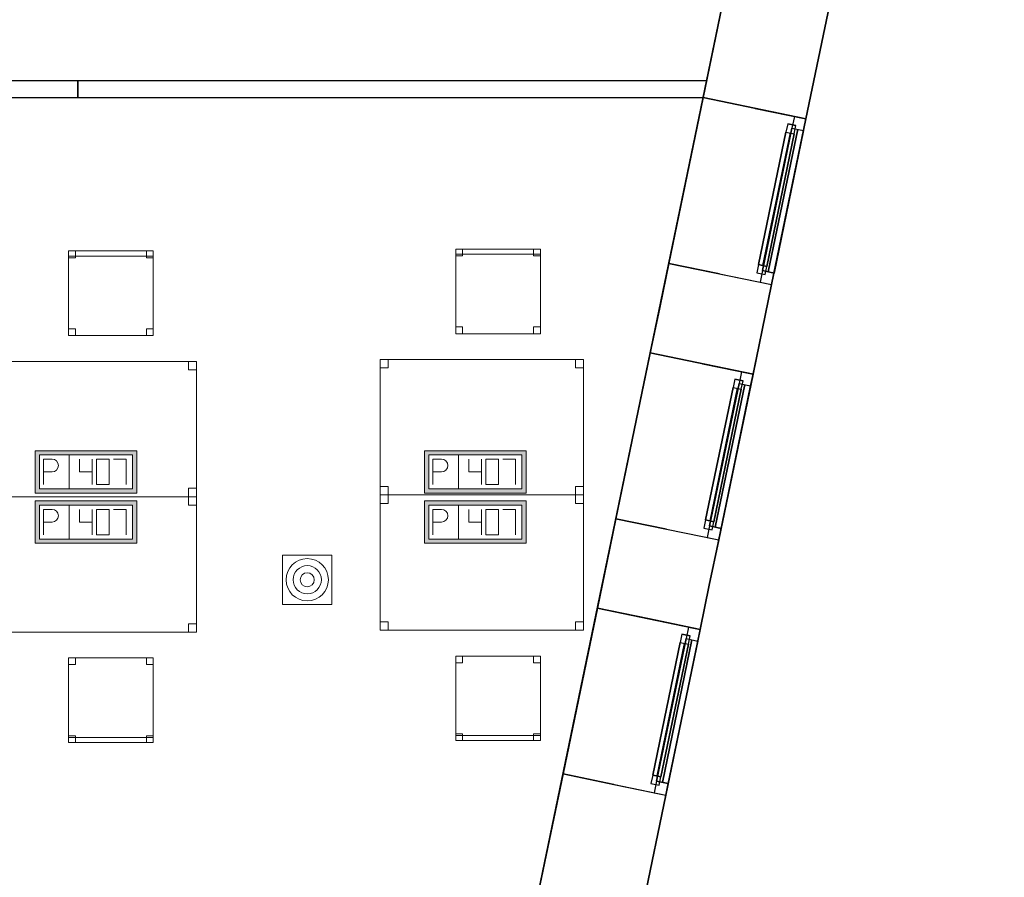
# Model space of a CAD drawing. Header units: metres. Extents: x 391.1 to 427.5, y 12.7 to 28.4.
# Tile 135 of 139: x 421.7 to 427.5, y 18.1 to 23.2. Entities that reach past the tile are written whole.
import ezdxf

# ---------------------------------------------------------------- set-up
doc = ezdxf.new("R2010")
doc.units = ezdxf.units.M
doc.layers.add('01_CARPINTERIA', color=5, linetype='Continuous', lineweight=25, true_color=0x0000ff)
doc.layers.add('01_SUELOS', color=7, linetype='Continuous', lineweight=25, true_color=0x007f00)
for name, color, linetype, lineweight in [('02_MOBILIARIO', 7, 'Continuous', 18), ('A-DETL-____-MBND', 7, 'Continuous', 18), ('A-DETL-GENF-OTLN', 7, 'Continuous', 18), ('A-GENM-____-OTLN', 7, 'Continuous', 18), ('A-WALL-____-MCUT', 7, 'Continuous', 25), ('A-WALL-____-OTLN', 7, 'Continuous', 25)]:
    doc.layers.add(name, color=color, linetype=linetype, lineweight=lineweight)

# ---------------------------------------------------------------- blocks, each defined once
blk = doc.blocks.new('Family - Taula 120X80_P1-154623-04_TEL_P1')
at = {"layer": 'A-DETL-____-MBND', "color": 253, "true_color": 0xaaaaaa}
for p, q in [((0, 0), (0, 0.8001)), ((0, 0.8001), (1.2, 0.8001)), ((1.2, 0.8001), (0, 0.8001)), ((0, 0.8001), (0, 0)), ((0, 0.7501), (0, 0.8001)), ((0, 0.8001), (0.0464, 0.8001)), ((0.0464, 0.8001), (0, 0.8001)), ((0, 0.8001), (0, 0.7501)), ((0.0464, 0.8001), (0.0464, 0.7501)), ((0.0464, 0.7501), (0.0464, 0.8001)), ((1.1536, 0.7501), (1.1536, 0.8001)), ((1.1536, 0.8001), (1.2, 0.8001)), ((1.2, 0.8001), (1.1536, 0.8001)), ((1.1536, 0.8001), (1.1536, 0.7501)), ((1.2, 0.8001), (1.2, 0)), ((1.2, 0), (1.2, 0.8001)), ((1.2, 0.8001), (1.2, 0.7501)), ((1.2, 0.7501), (1.2, 0.8001)), ((0.0464, 0.7501), (0, 0.7501)), ((0, 0.7501), (0.0464, 0.7501)), ((1.2, 0.7501), (1.1536, 0.7501)), ((1.1536, 0.7501), (1.2, 0.7501)), ((0, 0), (0, 0.05)), ((0, 0.05), (0.0464, 0.05)), ((0.0464, 0.05), (0, 0.05)), ((0, 0.05), (0, 0)), ((0.0464, 0), (0, 0)), ((0, 0), (0.0464, 0)), ((1.2, 0), (0, 0)), ((0, 0), (1.2, 0)), ((0.0464, 0.05), (0.0464, 0)), ((0.0464, 0), (0.0464, 0.05)), ((1.1536, 0), (1.1536, 0.05)), ((1.1536, 0.05), (1.2, 0.05)), ((1.2, 0.05), (1.1536, 0.05)), ((1.1536, 0.05), (1.1536, 0)), ((1.2, 0), (1.1536, 0)), ((1.2, 0.05), (1.2, 0)), ((1.2, 0), (1.2, 0.05)), ((1.1536, 0), (1.2, 0))]:
    blk.add_line(p, q, dxfattribs=at)
blk = doc.blocks.new('Family - Cadira d_Oficina_P1-154667-04_TEL_P1')
at = {"layer": 'A-DETL-____-MBND', "color": 253, "true_color": 0xaaaaaa}
for p, q in [((0, 0), (0, 0.5)), ((0, 0.5), (0.5, 0.5)), ((0, 0.5), (0, 0)), ((0.5, 0.5), (0, 0.5)), ((0, 0.5), (0.04, 0.5)), ((0, 0.46), (0, 0.5)), ((0.04, 0.5), (0, 0.5)), ((0, 0.5), (0, 0.46)), ((0.04, 0.5), (0.04, 0.46)), ((0.04, 0.46), (0.04, 0.5)), ((0.46, 0.5), (0.5, 0.5)), ((0.46, 0.46), (0.46, 0.5)), ((0.5, 0.5), (0.46, 0.5)), ((0.46, 0.5), (0.46, 0.46)), ((0.5, 0.5), (0.5, 0.46)), ((0.5, 0.46), (0.5, 0.5)), ((0.5, 0.5), (0.5, 0)), ((0.5, 0), (0.5, 0.5)), ((0.04, 0.46), (0, 0.46)), ((0, 0.46), (0.04, 0.46)), ((0.5, 0.46), (0.46, 0.46)), ((0.46, 0.46), (0.5, 0.46)), ((0, 0.04), (0.04, 0.04)), ((0, 0), (0, 0.04)), ((0.04, 0.04), (0, 0.04)), ((0, 0.04), (0, 0)), ((0, 0.03), (0.5, 0.03)), ((0, 0), (0, 0.03)), ((0.5, 0.03), (0, 0.03)), ((0, 0.03), (0, 0)), ((0.5, 0), (0, 0)), ((0, 0), (0.5, 0)), ((0.5, 0), (0, 0)), ((0, 0), (0.5, 0)), ((0.04, 0), (0, 0)), ((0, 0), (0.04, 0)), ((0.04, 0.04), (0.04, 0)), ((0.04, 0), (0.04, 0.04)), ((0.46, 0.04), (0.5, 0.04)), ((0.46, 0), (0.46, 0.04)), ((0.5, 0.04), (0.46, 0.04)), ((0.46, 0.04), (0.46, 0)), ((0.46, 0), (0.5, 0)), ((0.5, 0.04), (0.5, 0)), ((0.5, 0), (0.5, 0.04)), ((0.5, 0.03), (0.5, 0)), ((0.5, 0), (0.5, 0.03)), ((0.5, 0), (0.46, 0))]:
    blk.add_line(p, q, dxfattribs=at)
blk = doc.blocks.new('Family - Cadira d_Oficina_P1-154677-04_TEL_P1')
at = {"layer": 'A-DETL-____-MBND', "color": 253, "true_color": 0xaaaaaa}
for p, q in [((0, 0), (0, 0.5)), ((0, 0.5), (0.5, 0.5)), ((0.5, 0.5), (0, 0.5)), ((0, 0.5), (0, 0)), ((0, 0.47), (0, 0.5)), ((0, 0.5), (0.5, 0.5)), ((0, 0.5), (0, 0.47)), ((0.5, 0.5), (0, 0.5)), ((0, 0.46), (0, 0.5)), ((0, 0.5), (0.04, 0.5)), ((0, 0.5), (0, 0.46)), ((0.04, 0.5), (0, 0.5)), ((0.5, 0.47), (0, 0.47)), ((0, 0.47), (0.5, 0.47)), ((0.04, 0.5), (0.04, 0.46)), ((0.04, 0.46), (0.04, 0.5)), ((0.46, 0.46), (0.46, 0.5)), ((0.46, 0.5), (0.5, 0.5)), ((0.46, 0.5), (0.46, 0.46)), ((0.5, 0.5), (0.46, 0.5)), ((0.5, 0.5), (0.5, 0)), ((0.5, 0), (0.5, 0.5)), ((0.5, 0.5), (0.5, 0.47)), ((0.5, 0.47), (0.5, 0.5)), ((0.5, 0.5), (0.5, 0.46)), ((0.5, 0.46), (0.5, 0.5)), ((0.04, 0.46), (0, 0.46)), ((0, 0.46), (0.04, 0.46)), ((0.5, 0.46), (0.46, 0.46)), ((0.46, 0.46), (0.5, 0.46)), ((0, 0), (0, 0.04)), ((0, 0.04), (0.04, 0.04)), ((0, 0.04), (0, 0)), ((0.04, 0.04), (0, 0.04)), ((0.04, 0), (0, 0)), ((0, 0), (0.04, 0)), ((0.5, 0), (0, 0)), ((0, 0), (0.5, 0)), ((0.04, 0.04), (0.04, 0)), ((0.04, 0), (0.04, 0.04)), ((0.46, 0), (0.46, 0.04)), ((0.46, 0.04), (0.5, 0.04)), ((0.46, 0.04), (0.46, 0)), ((0.5, 0.04), (0.46, 0.04)), ((0.46, 0), (0.5, 0)), ((0.5, 0.04), (0.5, 0)), ((0.5, 0), (0.5, 0.04)), ((0.5, 0), (0.46, 0))]:
    blk.add_line(p, q, dxfattribs=at)
blk = doc.blocks.new('Family - Taula 120X80_P1-154815-04_TEL_P1')
at = {"layer": 'A-DETL-____-MBND', "color": 253, "true_color": 0xaaaaaa}
for p, q in [((0, 0), (0, 0.8001)), ((0, 0.8001), (1.2, 0.8001)), ((1.2, 0.8001), (0, 0.8001)), ((0, 0.8001), (0, 0)), ((0, 0.7501), (0, 0.8001)), ((0, 0.8001), (0.0464, 0.8001)), ((0.0464, 0.8001), (0, 0.8001)), ((0, 0.8001), (0, 0.7501)), ((0.0464, 0.8001), (0.0464, 0.7501)), ((0.0464, 0.7501), (0.0464, 0.8001)), ((1.1536, 0.7501), (1.1536, 0.8001)), ((1.1536, 0.8001), (1.2, 0.8001)), ((1.2, 0.8001), (1.1536, 0.8001)), ((1.1536, 0.8001), (1.1536, 0.7501)), ((1.2, 0.8001), (1.2, 0.7501)), ((1.2, 0.7501), (1.2, 0.8001)), ((1.2, 0.8001), (1.2, 0)), ((1.2, 0), (1.2, 0.8001)), ((0.0464, 0.7501), (0, 0.7501)), ((0, 0.7501), (0.0464, 0.7501)), ((1.2, 0.7501), (1.1536, 0.7501)), ((1.1536, 0.7501), (1.2, 0.7501)), ((0, 0), (0, 0.05)), ((0, 0.05), (0.0464, 0.05)), ((0.0464, 0.05), (0, 0.05)), ((0, 0.05), (0, 0)), ((0.0464, 0), (0, 0)), ((1.2, 0), (0, 0)), ((0, 0), (1.2, 0)), ((0.0464, 0.05), (0.0464, 0)), ((0.0464, 0), (0.0464, 0.05)), ((1.1536, 0), (1.1536, 0.05)), ((1.1536, 0.05), (1.2, 0.05)), ((1.2, 0.05), (1.1536, 0.05)), ((1.1536, 0.05), (1.1536, 0)), ((1.2, 0), (1.1536, 0)), ((1.2, 0.05), (1.2, 0)), ((1.2, 0), (1.2, 0.05)), ((0, 0), (0.0464, 0)), ((1.1536, 0), (1.2, 0))]:
    blk.add_line(p, q, dxfattribs=at)
blk = doc.blocks.new('Family - Cadira d_Oficina_P1-154860-04_TEL_P1')
at = {"layer": 'A-DETL-____-MBND', "color": 253, "true_color": 0xaaaaaa}
for p, q in [((0, 0), (0, 0.5)), ((0, 0.5), (0.5, 0.5)), ((0.5, 0.5), (0, 0.5)), ((0, 0.5), (0, 0)), ((0, 0.47), (0, 0.5)), ((0, 0.5), (0.5, 0.5)), ((0, 0.5), (0, 0.47)), ((0.5, 0.5), (0, 0.5)), ((0, 0.46), (0, 0.5)), ((0, 0.5), (0.04, 0.5)), ((0, 0.5), (0, 0.46)), ((0.04, 0.5), (0, 0.5)), ((0.5, 0.47), (0, 0.47)), ((0, 0.47), (0.5, 0.47)), ((0.04, 0.5), (0.04, 0.46)), ((0.04, 0.46), (0.04, 0.5)), ((0.46, 0.46), (0.46, 0.5)), ((0.46, 0.5), (0.5, 0.5)), ((0.46, 0.5), (0.46, 0.46)), ((0.5, 0.5), (0.46, 0.5)), ((0.5, 0.5), (0.5, 0)), ((0.5, 0), (0.5, 0.5)), ((0.5, 0.5), (0.5, 0.47)), ((0.5, 0.47), (0.5, 0.5)), ((0.5, 0.5), (0.5, 0.46)), ((0.5, 0.46), (0.5, 0.5)), ((0.04, 0.46), (0, 0.46)), ((0, 0.46), (0.04, 0.46)), ((0.5, 0.46), (0.46, 0.46)), ((0.46, 0.46), (0.5, 0.46)), ((0, 0), (0, 0.04)), ((0, 0.04), (0.04, 0.04)), ((0, 0.04), (0, 0)), ((0.04, 0.04), (0, 0.04)), ((0.5, 0), (0, 0)), ((0, 0), (0.5, 0)), ((0.04, 0), (0, 0)), ((0, 0), (0.04, 0)), ((0.04, 0.04), (0.04, 0)), ((0.04, 0), (0.04, 0.04)), ((0.46, 0), (0.46, 0.04)), ((0.46, 0.04), (0.5, 0.04)), ((0.46, 0.04), (0.46, 0)), ((0.5, 0.04), (0.46, 0.04)), ((0.46, 0), (0.5, 0)), ((0.5, 0.04), (0.5, 0)), ((0.5, 0), (0.5, 0.04)), ((0.5, 0), (0.46, 0))]:
    blk.add_line(p, q, dxfattribs=at)
blk = doc.blocks.new('Family - Cadira d_Oficina_P1-154869-04_TEL_P1')
at = {"layer": 'A-DETL-____-MBND', "color": 253, "true_color": 0xaaaaaa}
for p, q in [((0, 0.5), (0.04, 0.5)), ((0, 0.46), (0, 0.5)), ((0.04, 0.5), (0, 0.5)), ((0, 0.5), (0, 0.46)), ((0, 0), (0, 0.5)), ((0, 0.5), (0.5, 0.5)), ((0, 0.5), (0, 0)), ((0.5, 0.5), (0, 0.5)), ((0.04, 0.5), (0.04, 0.46)), ((0.04, 0.46), (0.04, 0.5)), ((0.46, 0.5), (0.5, 0.5)), ((0.46, 0.46), (0.46, 0.5)), ((0.5, 0.5), (0.46, 0.5)), ((0.46, 0.5), (0.46, 0.46)), ((0.5, 0.5), (0.5, 0.46)), ((0.5, 0.46), (0.5, 0.5)), ((0.5, 0.5), (0.5, 0)), ((0.5, 0), (0.5, 0.5)), ((0.04, 0.46), (0, 0.46)), ((0, 0.46), (0.04, 0.46)), ((0.5, 0.46), (0.46, 0.46)), ((0.46, 0.46), (0.5, 0.46)), ((0, 0.04), (0.04, 0.04)), ((0, 0), (0, 0.04)), ((0.04, 0.04), (0, 0.04)), ((0, 0.04), (0, 0)), ((0, 0.03), (0.5, 0.03)), ((0, 0), (0, 0.03)), ((0.5, 0.03), (0, 0.03)), ((0, 0.03), (0, 0)), ((0.5, 0), (0, 0)), ((0, 0), (0.5, 0)), ((0.04, 0), (0, 0)), ((0, 0), (0.04, 0)), ((0.5, 0), (0, 0)), ((0, 0), (0.5, 0)), ((0.04, 0.04), (0.04, 0)), ((0.04, 0), (0.04, 0.04)), ((0.46, 0.04), (0.5, 0.04)), ((0.46, 0), (0.46, 0.04)), ((0.5, 0.04), (0.46, 0.04)), ((0.46, 0.04), (0.46, 0)), ((0.46, 0), (0.5, 0)), ((0.5, 0.04), (0.5, 0)), ((0.5, 0), (0.5, 0.04)), ((0.5, 0.03), (0.5, 0)), ((0.5, 0), (0.5, 0.03)), ((0.5, 0), (0.46, 0))]:
    blk.add_line(p, q, dxfattribs=at)
blk = doc.blocks.new('Forma directa - LONDR55-XX_ZZ-ARQ-CAA-M3D-Londres55-154719-04_TEL_P1')
at = {"layer": '01_CARPINTERIA', "color": 161, "true_color": 0xaaaaff}
for p, q in [((0.07, 0.07), (0, 0.07)), ((0, 0.07), (0, 0)), ((0.07, 0.07), (0, 0.07)), ((0, 0.07), (0, 0)), ((0.1, 0.1), (0.05, 0.1)), ((0.05, 0.1), (0.05, 0.05)), ((0.1, 0.1), (0.05, 0.1)), ((0.05, 0.1), (0.05, 0.05)), ((0.07, 0), (0.07, 0.07)), ((0.07, 0.07), (0.07, 0)), ((0.07, 0.07), (0.93, 0.07)), ((0.93, 0.07), (0.07, 0.07)), ((0.07, 0.07), (0.07, 0)), ((0.07, 0), (0.07, 0.07)), ((0.1, 0.1), (0.9, 0.1)), ((0.9, 0.1), (0.1, 0.1)), ((0.1, 0.1), (0.1, 0.05)), ((0.1, 0.05), (0.1, 0.1)), ((0.1, 0.05), (0.1, 0.1)), ((0.1, 0.1), (0.1, 0.05)), ((0.9, 0.075), (0.1, 0.075)), ((0.9, 0.075), (0.1, 0.075)), ((0.9, 0.1), (0.9, 0.05)), ((0.9, 0.1), (0.9, 0.05)), ((0.95, 0.1), (0.9, 0.1)), ((0.9, 0.1), (0.9, 0.05)), ((0.95, 0.1), (0.9, 0.1)), ((0.9, 0.1), (0.9, 0.05)), ((0.93, 0.07), (0.93, 0)), ((0.93, 0.07), (0.93, 0)), ((1, 0.07), (0.93, 0.07)), ((0.93, 0.07), (0.93, 0)), ((1, 0.07), (0.93, 0.07)), ((0.93, 0.07), (0.93, 0)), ((0.95, 0.05), (0.95, 0.1)), ((0.95, 0.1), (0.95, 0.05)), ((1, 0), (1, 0.07)), ((1, 0.07), (1, 0)), ((0, 0), (0.07, 0)), ((0, 0), (0.07, 0)), ((0.05, 0.05), (0.1, 0.05)), ((0.05, 0.05), (0.1, 0.05)), ((0.93, 0.035), (0.07, 0.035)), ((0.07, 0.035), (0.93, 0.035)), ((0.07, 0), (0.93, 0)), ((0.93, 0), (0.07, 0)), ((0.1, 0.05), (0.9, 0.05)), ((0.9, 0.05), (0.1, 0.05)), ((0.9, 0.05), (0.95, 0.05)), ((0.9, 0.05), (0.95, 0.05)), ((0.93, 0), (1, 0)), ((0.93, 0), (1, 0))]:
    blk.add_line(p, q, dxfattribs=at)
blk = doc.blocks.new('Forma directa - Finestra P1-154889-04_TEL_P1')
at = {"xscale": 1.00000002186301, "yscale": 1.00000002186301, "zscale": 1.00000002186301}
blk.add_blockref('Forma directa - LONDR55-XX_ZZ-ARQ-CAA-M3D-Londres55-154719-04_TEL_P1', (0, 0), dxfattribs=at)
blk = doc.blocks.new('Forma directa - Finestra P1-154964-04_TEL_P1')
at = {"xscale": 1.00000002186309, "yscale": 1.00000002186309, "zscale": 1.00000002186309}
blk.add_blockref('Forma directa - LONDR55-XX_ZZ-ARQ-CAA-M3D-Londres55-154719-04_TEL_P1', (0, 0), dxfattribs=at)
blk = doc.blocks.new('Family - LONDR55-XX_ZZ-ARQ-CAA-M3D-Londres55-155045-04_TEL_P1')
at = {"layer": '01_SUELOS', "color": 9, "true_color": 0xaad4aa}
for p, q in [((25.4183, 0), (28.5181, 14.9576)), ((28.5181, 14.9576), (25.4183, 0))]:
    blk.add_line(p, q, dxfattribs=at)
blk = doc.blocks.new('Family - Taula 120X80_P1-155053-04_TEL_P1')
at = {"layer": 'A-DETL-____-MBND', "color": 253, "true_color": 0xaaaaaa}
for p, q in [((0, 0.8001), (1.2, 0.8001)), ((0, 0), (0, 0.8001)), ((1.2, 0.8001), (0, 0.8001)), ((0, 0.8001), (0, 0)), ((0, 0.8001), (0.0464, 0.8001)), ((0, 0.7501), (0, 0.8001)), ((0.0464, 0.8001), (0, 0.8001)), ((0, 0.8001), (0, 0.7501)), ((0.0464, 0.8001), (0.0464, 0.7501)), ((0.0464, 0.7501), (0.0464, 0.8001)), ((1.1536, 0.8001), (1.2, 0.8001)), ((1.1536, 0.7501), (1.1536, 0.8001)), ((1.2, 0.8001), (1.1536, 0.8001)), ((1.1536, 0.8001), (1.1536, 0.7501)), ((1.2, 0.8001), (1.2, 0.7501)), ((1.2, 0.7501), (1.2, 0.8001)), ((1.2, 0.8001), (1.2, 0)), ((1.2, 0), (1.2, 0.8001)), ((0.0464, 0.7501), (0, 0.7501)), ((0, 0.7501), (0.0464, 0.7501)), ((1.2, 0.7501), (1.1536, 0.7501)), ((1.1536, 0.7501), (1.2, 0.7501)), ((0, 0.05), (0.0464, 0.05)), ((0, 0), (0, 0.05)), ((0.0464, 0.05), (0, 0.05)), ((0, 0.05), (0, 0)), ((0.0464, 0), (0, 0)), ((1.2, 0), (0, 0)), ((0, 0), (1.2, 0)), ((0.0464, 0.05), (0.0464, 0)), ((0.0464, 0), (0.0464, 0.05)), ((1.1536, 0.05), (1.2, 0.05)), ((1.1536, 0), (1.1536, 0.05)), ((1.2, 0.05), (1.1536, 0.05)), ((1.1536, 0.05), (1.1536, 0)), ((1.1536, 0), (1.2, 0)), ((1.2, 0.05), (1.2, 0)), ((1.2, 0), (1.2, 0.05)), ((0, 0), (0.0464, 0)), ((1.2, 0), (1.1536, 0))]:
    blk.add_line(p, q, dxfattribs=at)
blk = doc.blocks.new('Family - Taula 120X80_P1-155213-04_TEL_P1')
at = {"layer": 'A-DETL-____-MBND', "color": 253, "true_color": 0xaaaaaa}
for p, q in [((0, 0.8001), (1.2, 0.8001)), ((0, 0), (0, 0.8001)), ((1.2, 0.8001), (0, 0.8001)), ((0, 0.8001), (0, 0)), ((0, 0.8001), (0.0464, 0.8001)), ((0, 0.7501), (0, 0.8001)), ((0.0464, 0.8001), (0, 0.8001)), ((0, 0.8001), (0, 0.7501)), ((0.0464, 0.8001), (0.0464, 0.7501)), ((0.0464, 0.7501), (0.0464, 0.8001)), ((1.1536, 0.8001), (1.2, 0.8001)), ((1.1536, 0.7501), (1.1536, 0.8001)), ((1.2, 0.8001), (1.1536, 0.8001)), ((1.1536, 0.8001), (1.1536, 0.7501)), ((1.2, 0.8001), (1.2, 0)), ((1.2, 0), (1.2, 0.8001)), ((1.2, 0.8001), (1.2, 0.7501)), ((1.2, 0.7501), (1.2, 0.8001)), ((0.0464, 0.7501), (0, 0.7501)), ((0, 0.7501), (0.0464, 0.7501)), ((1.2, 0.7501), (1.1536, 0.7501)), ((1.1536, 0.7501), (1.2, 0.7501)), ((0, 0.05), (0.0464, 0.05)), ((0, 0), (0, 0.05)), ((0.0464, 0.05), (0, 0.05)), ((0, 0.05), (0, 0)), ((0, 0), (1.2, 0)), ((0, 0), (0.0464, 0)), ((0.0464, 0.05), (0.0464, 0)), ((0.0464, 0), (0.0464, 0.05)), ((1.1536, 0.05), (1.2, 0.05)), ((1.1536, 0), (1.1536, 0.05)), ((1.2, 0.05), (1.1536, 0.05)), ((1.1536, 0.05), (1.1536, 0)), ((1.2, 0), (1.1536, 0)), ((1.1536, 0), (1.2, 0)), ((1.2, 0.05), (1.2, 0)), ((1.2, 0), (1.2, 0.05)), ((1.2, 0), (0, 0)), ((0.0464, 0), (0, 0))]:
    blk.add_line(p, q, dxfattribs=at)
blk = doc.blocks.new('Family - Mampara P1-155227-04_TEL_P1')
at = {"layer": 'A-WALL-____-MCUT', "color": 253, "true_color": 0xaaaaaa}
for p, q in [((0.5, 0.1), (0, 0.1)), ((0, 0.1), (0, 0)), ((0.5, 0), (0.5, 0.1)), ((0, 0), (0.5, 0))]:
    blk.add_line(p, q, dxfattribs=at)
at = {"layer": 'A-WALL-____-OTLN', "color": 253, "true_color": 0xaaaaaa}
for p, q in [((0.5, 0.1), (0, 0.1)), ((0, 0.1), (0, 0)), ((0.5, 0), (0.5, 0.1)), ((0, 0), (0.5, 0))]:
    blk.add_line(p, q, dxfattribs=at)
at = {"layer": 'A-WALL-____-OTLN', "color": 253, "lineweight": 18, "true_color": 0xaaaaaa}
blk.add_line((0, 0), (0.5, 0), dxfattribs=at)
blk = doc.blocks.new('Forma directa - Finestra P1-155267-04_TEL_P1')
at = {"xscale": 1.00000002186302, "yscale": 1.00000002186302, "zscale": 1.00000002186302}
blk.add_blockref('Forma directa - LONDR55-XX_ZZ-ARQ-CAA-M3D-Londres55-154719-04_TEL_P1', (0, 0), dxfattribs=at)
blk = doc.blocks.new('Family - Envans P1-155279-04_TEL_P1')
at = {"layer": 'A-WALL-____-MCUT', "color": 253, "true_color": 0xaaaaaa}
for p, q in [((0, 0.1), (0, 0)), ((3.7146, 0.1), (0, 0.1)), ((3.6939, 0), (3.7146, 0.1)), ((0, 0), (3.6939, 0))]:
    blk.add_line(p, q, dxfattribs=at)
at = {"layer": 'A-WALL-____-OTLN', "color": 253, "true_color": 0xaaaaaa}
for p, q in [((0, 0.1), (0, 0)), ((3.7146, 0.1), (0, 0.1)), ((3.6939, 0), (3.7146, 0.1)), ((0, 0), (3.6939, 0))]:
    blk.add_line(p, q, dxfattribs=at)
at = {"layer": 'A-WALL-____-OTLN', "color": 253, "lineweight": 18, "true_color": 0xaaaaaa}
blk.add_line((0, 0), (3.6939, 0), dxfattribs=at)
blk = doc.blocks.new('Family - Façana sur-est P1-155293-04_TEL_P1')
at = {"layer": 'A-WALL-____-MCUT', "color": 253, "true_color": 0xaaaaaa}
for p, q in [((5.0574, 0.62), (5.8613, 0.62)), ((5.8613, 0.62), (5.8613, 0.3142)), ((6.8613, 0.3058), (6.8613, 0.62)), ((6.8613, 0.62), (7.1348, 0.62)), ((7.1348, 0.62), (7.4009, 0.62)), ((7.4009, 0.62), (7.4009, 0.3142)), ((8.4009, 0.3058), (8.4009, 0.62)), ((8.4009, 0.62), (8.6748, 0.62)), ((8.6748, 0.62), (8.9413, 0.62)), ((8.9413, 0.62), (8.9413, 0.3142)), ((9.9413, 0.3058), (9.9413, 0.62)), ((9.9413, 0.62), (10.7715, 0.62)), ((5.8613, 0.3142), (5.8613, 0)), ((6.8613, 0), (6.8613, 0.3058)), ((7.4009, 0.3142), (7.4009, 0)), ((8.4009, 0), (8.4009, 0.3058)), ((8.9413, 0.3142), (8.9413, 0)), ((9.9413, 0), (9.9413, 0.3058)), ((5.8613, 0), (5.0351, 0)), ((7.1274, 0), (6.8613, 0)), ((7.4009, 0), (7.1274, 0)), ((8.6674, 0), (8.4009, 0)), ((8.9413, 0), (8.6674, 0)), ((10.7491, 0), (9.9413, 0))]:
    blk.add_line(p, q, dxfattribs=at)
at = {"layer": 'A-WALL-____-OTLN', "color": 253, "true_color": 0xaaaaaa}
for p, q in [((-0.1285, 0.62), (15.4329, 0.62)), ((-0.1285, 0.62), (15.4329, 0.62)), ((5.8613, 0.62), (5.0574, 0.62)), ((6.8613, 0.62), (5.8613, 0.62)), ((5.8613, 0.3142), (5.8613, 0.62)), ((5.8613, 0.62), (5.8613, 0)), ((6.8613, 0.62), (5.8613, 0.62)), ((5.8613, 0.62), (5.8613, 0)), ((7.1348, 0.62), (6.8613, 0.62)), ((6.8613, 0), (6.8613, 0.62)), ((6.8613, 0.3058), (6.8613, 0.62)), ((6.8613, 0.62), (6.8613, 0)), ((7.4009, 0.62), (7.1348, 0.62)), ((7.4009, 0.62), (8.4009, 0.62)), ((7.4009, 0.3142), (7.4009, 0.62)), ((7.4009, 0.62), (7.4009, 0)), ((8.4009, 0.62), (7.4009, 0.62)), ((7.4009, 0.62), (7.4009, 0)), ((8.6748, 0.62), (8.4009, 0.62)), ((8.4009, 0), (8.4009, 0.62)), ((8.4009, 0.3058), (8.4009, 0.62)), ((8.4009, 0.62), (8.4009, 0)), ((8.9413, 0.62), (8.6748, 0.62)), ((9.9413, 0.62), (8.9413, 0.62)), ((8.9413, 0.3142), (8.9413, 0.62)), ((8.9413, 0.62), (8.9413, 0)), ((9.9413, 0.62), (8.9413, 0.62)), ((8.9413, 0.62), (8.9413, 0)), ((10.7715, 0.62), (9.9413, 0.62)), ((9.9413, 0), (9.9413, 0.62)), ((9.9413, 0.3058), (9.9413, 0.62)), ((9.9413, 0.62), (9.9413, 0)), ((5.8613, 0.3142), (5.8613, 0)), ((6.8613, 0.3058), (6.8613, 0)), ((7.4009, 0.3142), (7.4009, 0)), ((8.4009, 0.3058), (8.4009, 0)), ((8.9413, 0.3142), (8.9413, 0)), ((9.9413, 0.3058), (9.9413, 0)), ((0, 0), (15.7146, 0)), ((0, 0), (15.7146, 0)), ((5.0351, 0), (5.8613, 0)), ((6.8613, 0), (5.8613, 0)), ((6.8613, 0), (5.8613, 0)), ((6.8613, 0), (7.1274, 0)), ((7.1274, 0), (7.4009, 0)), ((7.4009, 0), (8.4009, 0)), ((8.4009, 0), (7.4009, 0)), ((8.4009, 0), (8.6674, 0)), ((8.6674, 0), (8.9413, 0)), ((8.9413, 0), (9.9413, 0)), ((9.9413, 0), (8.9413, 0)), ((9.9413, 0), (10.7491, 0))]:
    blk.add_line(p, q, dxfattribs=at)
at = {"layer": 'A-WALL-____-OTLN', "color": 253, "lineweight": 18, "true_color": 0xaaaaaa}
blk.add_line((0, 0), (15.7146, 0), dxfattribs=at)
blk = doc.blocks.new('Family - Vano de Finestra P1-155297-04_TEL_P1')
at = {"layer": 'A-GENM-____-OTLN', "color": 253, "true_color": 0xaaaaaa}
for p, q in [((425.7009, 22.7009), (425.498, 21.7217)), ((425.498, 21.7217), (425.7009, 22.7009)), ((426.308, 22.5751), (425.7009, 22.7009)), ((425.7009, 22.7009), (426.308, 22.5751)), ((426.1051, 21.5959), (426.308, 22.5751)), ((426.308, 22.5751), (426.1051, 21.5959)), ((425.498, 21.7217), (426.1051, 21.5959)), ((425.498, 21.7217), (426.1051, 21.5959))]:
    blk.add_line(p, q, dxfattribs=at)
blk = doc.blocks.new('Family - Vano de Finestra P1-155301-04_TEL_P1')
at = {"layer": 'A-GENM-____-OTLN', "color": 253, "true_color": 0xaaaaaa}
for p, q in [((425.0759, 19.685), (424.873, 18.7058)), ((424.873, 18.7058), (425.0759, 19.685)), ((425.683, 19.5591), (425.0759, 19.685)), ((425.0759, 19.685), (425.683, 19.5591)), ((425.4801, 18.5799), (425.683, 19.5591)), ((425.683, 19.5591), (425.4801, 18.5799)), ((424.873, 18.7058), (425.4801, 18.5799)), ((424.873, 18.7058), (425.4801, 18.5799))]:
    blk.add_line(p, q, dxfattribs=at)
blk = doc.blocks.new('Family - Vano de Finestra P1-155305-04_TEL_P1')
at = {"layer": 'A-GENM-____-OTLN', "color": 253, "true_color": 0xaaaaaa}
for p, q in [((425.3883, 21.1925), (425.1854, 20.2133)), ((425.1854, 20.2133), (425.3883, 21.1925)), ((425.9954, 21.0667), (425.3883, 21.1925)), ((425.3883, 21.1925), (425.9954, 21.0667)), ((425.7925, 20.0875), (425.9954, 21.0667)), ((425.9954, 21.0667), (425.7925, 20.0875)), ((425.1854, 20.2133), (425.7925, 20.0875)), ((425.1854, 20.2133), (425.7925, 20.0875))]:
    blk.add_line(p, q, dxfattribs=at)
blk = doc.blocks.new('LONDR55-XX_ZZ-ARQ-CAA-M3D-Londres55_ifc-1-04_TEL_P1')
at = {"layer": '01_CARPINTERIA', "color": 253, "lineweight": 18, "true_color": 0xaaaaaa}
for name, p, rotation in [('Forma directa - Finestra P1-155267-04_TEL_P1', (426.1051, 21.5959), 78.29179157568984), ('Forma directa - Finestra P1-154889-04_TEL_P1', (425.7925, 20.0875), 78.29179157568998), ('Forma directa - Finestra P1-154964-04_TEL_P1', (425.4801, 18.5799), 78.29179157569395)]:
    blk.add_blockref(name, p, dxfattribs=dict(at, rotation=rotation))
at = {"layer": '01_SUELOS', "color": 253, "lineweight": 18, "true_color": 0xaaaaaa}
blk.add_blockref('Family - LONDR55-XX_ZZ-ARQ-CAA-M3D-Londres55-155045-04_TEL_P1', (398.2972, 13.1206), dxfattribs=at)
at = {"layer": '02_MOBILIARIO', "color": 253, "lineweight": 18, "true_color": 0xaaaaaa}
for name, p in [('Family - Cadira d_Oficina_P1-154677-04_TEL_P1', (421.9527, 21.2948)), ('Family - Cadira d_Oficina_P1-154860-04_TEL_P1', (424.2389, 21.3059)), ('Family - Taula 120X80_P1-155053-04_TEL_P1', (421.507, 20.3428)), ('Family - Taula 120X80_P1-155213-04_TEL_P1', (423.7931, 20.3539)), ('Family - Taula 120X80_P1-154623-04_TEL_P1', (421.507, 19.5428)), ('Family - Taula 120X80_P1-154815-04_TEL_P1', (423.7931, 19.5538)), ('Family - Cadira d_Oficina_P1-154869-04_TEL_P1', (421.9527, 18.8908)), ('Family - Cadira d_Oficina_P1-154667-04_TEL_P1', (424.2389, 18.9019))]:
    blk.add_blockref(name, p, dxfattribs=at)
at = {"layer": 'A-GENM-____-OTLN', "color": 253, "lineweight": 18, "true_color": 0xaaaaaa}
for name in ['Family - Vano de Finestra P1-155297-04_TEL_P1', 'Family - Vano de Finestra P1-155305-04_TEL_P1', 'Family - Vano de Finestra P1-155301-04_TEL_P1']:
    blk.add_blockref(name, (0, 0), dxfattribs=at)
at = {"layer": 'A-WALL-____-OTLN', "color": 253, "lineweight": 18, "true_color": 0xaaaaaa, "rotation": 78.29179157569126}
blk.add_blockref('Family - Façana sur-est P1-155293-04_TEL_P1', (424.2907, 12.8406), dxfattribs=at)
at = {"layer": 'A-WALL-____-OTLN', "color": 253, "lineweight": 18, "true_color": 0xaaaaaa}
for name, p in [('Family - Mampara P1-155227-04_TEL_P1', (421.507, 22.7007)), ('Family - Envans P1-155279-04_TEL_P1', (422.007, 22.7007))]:
    blk.add_blockref(name, p, dxfattribs=at)
blk = doc.blocks.new('ZYR_05_02_05 PT 4COL Terra - 07 PT Terra _4SC-2SAI-2VD_-903806-04_TEL_P1')
at = {"layer": 'A-DETL-____-MBND', "true_color": 0x3c0aff}
h = blk.add_hatch(color=180, dxfattribs=at)
h.paths.add_polyline_path([(-0.3585, -0.125), (0.2415, -0.125), (0.2415, 0.125), (-0.3585, 0.125)])
h.paths.add_polyline_path([(-0.3335, -0.1), (-0.3335, 0.1), (0.2165, 0.1), (0.2165, -0.1)])
at = {"layer": 'A-DETL-____-MBND', "color": 180, "true_color": 0x3c0aff}
for p, q in [((0.2415, 0.125), (-0.3585, 0.125)), ((-0.3585, 0.125), (-0.3585, -0.125)), ((-0.3585, 0.125), (0.2415, 0.125)), ((-0.3585, 0.125), (-0.3585, -0.125)), ((0.2415, -0.125), (0.2415, 0.125)), ((0.2415, 0.125), (0.2415, -0.125)), ((-0.3335, -0.1), (-0.3335, 0.1)), ((-0.3335, 0.1), (0.2165, 0.1)), ((-0.3335, 0.1), (0.2165, 0.1)), ((-0.3335, -0.1), (-0.3335, 0.1)), ((-0.3085, 0.075), (-0.2585, 0.0754)), ((-0.3085, 0.075), (-0.3085, -0.075)), ((-0.1585, 0.1), (-0.1585, -0.1)), ((-0.096, 0.075), (-0.096, 0)), ((-0.021, 0.075), (-0.021, -0.075)), ((0.079, 0.075), (0.004, 0.075)), ((0.004, 0.075), (0.004, -0.075)), ((0.079, -0.075), (0.079, 0.075)), ((0.104, 0.075), (0.179, 0.075)), ((0.179, 0.075), (0.179, -0.075)), ((0.2165, 0.1), (0.2165, -0.1)), ((0.2165, 0.1), (0.2165, -0.1)), ((-0.3085, 0), (-0.2585, 0)), ((-0.096, 0), (-0.021, 0)), ((0.2165, -0.1), (-0.3335, -0.1)), ((0.2165, -0.1), (-0.3335, -0.1)), ((0.004, -0.075), (0.079, -0.075)), ((-0.3585, -0.125), (0.2415, -0.125)), ((0.2415, -0.125), (-0.3585, -0.125))]:
    blk.add_line(p, q, dxfattribs=at)
blk.add_arc((-0.2585, 0.0377), 0.0377, 270, 90, dxfattribs=at)
blk = doc.blocks.new('ZYR_08_04 Altaveu Sostre Encastat - Altaveu Encastat 08 _Rect_-911407-04_TEL_P1')
at = {"layer": 'A-DETL-GENF-OTLN', "color": 6, "true_color": 0xff00ff}
for p, q in [((-0.145825, 0.145825), (0.145825, 0.145825)), ((-0.145825, -0.145825), (-0.145825, 0.145825)), ((0.145825, 0.145825), (0.145825, -0.145825)), ((0.145825, -0.145825), (-0.145825, -0.145825))]:
    blk.add_line(p, q, dxfattribs=at)
for radius in [0.125, 0.083333, 0.041667]:
    blk.add_circle((0, 0), radius, dxfattribs=at)

msp = doc.modelspace()

# ---------------------------------------------------------------- block references
at = {"lineweight": 5}
msp.add_blockref('LONDR55-XX_ZZ-ARQ-CAA-M3D-Londres55_ifc-1-04_TEL_P1', (0, 0), dxfattribs=at)
at = {"layer": 'A-DETL-____-MBND', "color": 180, "true_color": 0x3c0aff}
for p in [(422.1133, 20.4898), (424.4133, 20.4898), (422.1133, 20.1928), (424.4133, 20.1928)]:
    msp.add_blockref('ZYR_05_02_05 PT 4COL Terra - 07 PT Terra _4SC-2SAI-2VD_-903806-04_TEL_P1', p, dxfattribs=at)
at = {"layer": 'A-DETL-GENF-OTLN', "color": 6, "true_color": 0xff00ff}
msp.add_blockref('ZYR_08_04 Altaveu Sostre Encastat - Altaveu Encastat 08 _Rect_-911407-04_TEL_P1', (423.362, 19.8525), dxfattribs=at)

doc.saveas('drawing.dxf')
